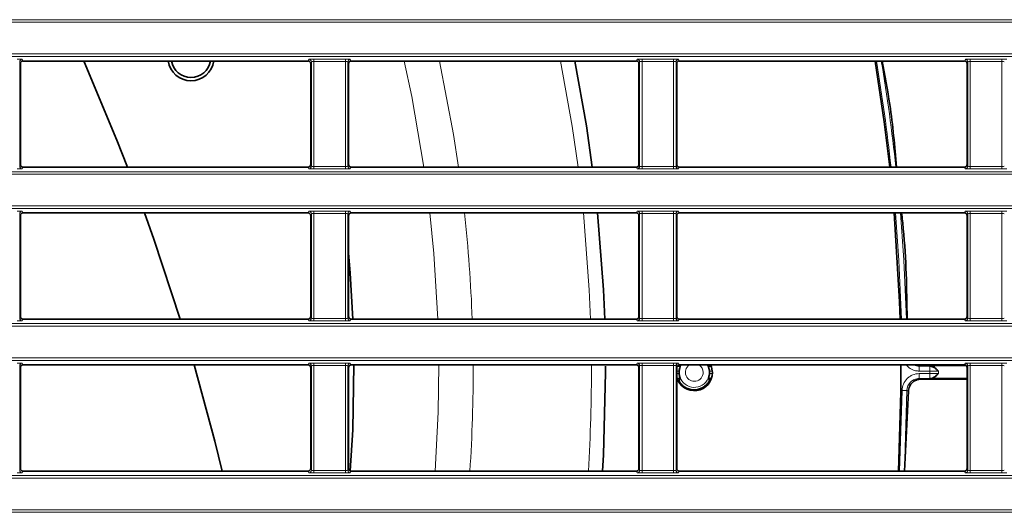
# Model space of a CAD drawing. Header units: millimetres. Extents: x 0 to 1118, y 0 to 864.
# Tile 81 of 172: x 614 to 634, y 348 to 358. Entities that reach past the tile are written whole.
import ezdxf

# ---------------------------------------------------------------- set-up
doc = ezdxf.new("R2010")
doc.units = ezdxf.units.MM

msp = doc.modelspace()

# ---------------------------------------------------------------- linework, layer by layer
at = {"color": 7, "linetype": 'Continuous', "lineweight": 18}
for p, q in [((523.211, 358.209), (663.222, 358.209)), ((663.222, 358.159), (523.211, 358.159)), ((523.211, 357.505), (663.222, 357.505)), ((663.222, 357.455), (523.211, 357.455)), ((613.842, 357.345), (613.842, 355.194)), ((613.856, 357.31), (613.842, 357.345)), ((613.892, 357.395), (613.906, 357.36)), ((619.777, 357.36), (619.791, 357.395)), ((619.841, 357.345), (619.827, 357.31)), ((619.841, 355.194), (619.841, 357.345)), ((619.891, 357.399), (620.542, 357.399)), ((619.891, 357.399), (619.891, 357.349)), ((620.542, 357.349), (619.891, 357.349)), ((619.891, 357.349), (619.891, 355.19)), ((620.542, 357.399), (620.542, 357.349)), ((620.542, 355.19), (620.542, 357.349)), ((620.592, 357.345), (620.592, 355.194)), ((620.606, 357.31), (620.592, 357.345)), ((620.642, 357.395), (620.656, 357.36)), ((626.527, 357.36), (626.541, 357.395)), ((626.591, 357.345), (626.577, 357.31)), ((626.591, 355.194), (626.591, 357.345)), ((626.641, 357.399), (627.292, 357.399)), ((626.641, 357.399), (626.641, 357.349)), ((627.292, 357.349), (626.641, 357.349)), ((626.641, 357.349), (626.641, 355.19)), ((627.292, 357.399), (627.292, 357.349)), ((627.292, 355.19), (627.292, 357.349)), ((627.342, 357.345), (627.342, 355.194)), ((627.356, 357.31), (627.342, 357.345)), ((627.392, 357.395), (627.406, 357.36)), ((633.277, 357.36), (633.291, 357.395)), ((633.341, 357.345), (633.327, 357.31)), ((633.341, 355.194), (633.341, 357.345)), ((633.391, 357.399), (634.042, 357.399)), ((633.391, 357.399), (633.391, 357.349)), ((634.042, 357.349), (633.391, 357.349)), ((633.391, 357.349), (633.391, 355.19)), ((634.042, 357.399), (634.042, 357.349)), ((634.042, 355.19), (634.042, 357.349)), ((613.842, 355.194), (613.856, 355.229)), ((619.827, 355.229), (619.841, 355.194)), ((619.891, 355.19), (619.891, 355.14)), ((619.891, 355.19), (620.542, 355.19)), ((620.542, 355.19), (620.542, 355.14)), ((620.592, 355.194), (620.606, 355.229)), ((626.577, 355.229), (626.591, 355.194)), ((626.641, 355.19), (627.292, 355.19)), ((626.641, 355.19), (626.641, 355.14)), ((627.292, 355.19), (627.292, 355.14)), ((627.342, 355.194), (627.356, 355.229)), ((633.327, 355.229), (633.341, 355.194)), ((633.391, 355.19), (634.042, 355.19)), ((633.391, 355.19), (633.391, 355.14)), ((634.042, 355.19), (634.042, 355.14)), ((523.211, 355.084), (663.222, 355.084)), ((663.222, 355.034), (523.211, 355.034)), ((613.906, 355.179), (613.892, 355.144)), ((619.791, 355.144), (619.777, 355.179)), ((620.542, 355.14), (619.891, 355.14)), ((620.656, 355.179), (620.642, 355.144)), ((626.541, 355.144), (626.527, 355.179)), ((627.292, 355.14), (626.641, 355.14)), ((627.406, 355.179), (627.392, 355.144)), ((633.291, 355.144), (633.277, 355.179)), ((634.042, 355.14), (633.391, 355.14)), ((523.211, 354.38), (663.222, 354.38)), ((663.222, 354.33), (523.211, 354.33)), ((613.842, 354.22), (613.842, 352.069)), ((613.856, 354.185), (613.842, 354.22)), ((613.892, 354.27), (613.906, 354.235)), ((619.777, 354.235), (619.791, 354.27)), ((619.841, 354.22), (619.827, 354.185)), ((619.841, 352.069), (619.841, 354.22)), ((619.891, 354.274), (620.542, 354.274)), ((619.891, 354.274), (619.891, 354.224)), ((620.542, 354.224), (619.891, 354.224)), ((619.891, 354.224), (619.891, 352.065)), ((620.542, 354.274), (620.542, 354.224)), ((620.542, 352.065), (620.542, 354.224)), ((620.592, 354.22), (620.592, 352.069)), ((620.606, 354.185), (620.592, 354.22)), ((620.642, 354.27), (620.656, 354.235)), ((626.527, 354.235), (626.541, 354.27)), ((626.591, 354.22), (626.577, 354.185)), ((626.591, 352.069), (626.591, 354.22)), ((626.641, 354.274), (627.292, 354.274)), ((626.641, 354.274), (626.641, 354.224)), ((627.292, 354.224), (626.641, 354.224)), ((626.641, 354.224), (626.641, 352.065)), ((627.292, 354.274), (627.292, 354.224)), ((627.292, 352.065), (627.292, 354.224)), ((627.342, 354.22), (627.342, 352.069)), ((627.356, 354.185), (627.342, 354.22)), ((627.392, 354.27), (627.406, 354.235)), ((633.277, 354.235), (633.291, 354.27)), ((633.341, 354.22), (633.327, 354.185)), ((633.341, 352.069), (633.341, 354.22)), ((633.391, 354.274), (634.042, 354.274)), ((633.391, 354.274), (633.391, 354.224)), ((634.042, 354.224), (633.391, 354.224)), ((633.391, 354.224), (633.391, 352.065)), ((634.042, 354.274), (634.042, 354.224)), ((634.042, 352.065), (634.042, 354.224)), ((523.211, 351.959), (663.222, 351.959)), ((613.842, 352.069), (613.856, 352.104)), ((613.906, 352.054), (613.892, 352.019)), ((619.791, 352.019), (619.777, 352.054)), ((619.827, 352.104), (619.841, 352.069)), ((619.891, 352.065), (619.891, 352.015)), ((619.891, 352.065), (620.542, 352.065)), ((620.542, 352.015), (619.891, 352.015)), ((620.542, 352.065), (620.542, 352.015)), ((620.592, 352.069), (620.606, 352.104)), ((620.656, 352.054), (620.642, 352.019)), ((626.541, 352.019), (626.527, 352.054)), ((626.577, 352.104), (626.591, 352.069)), ((626.641, 352.065), (626.641, 352.015)), ((626.641, 352.065), (627.292, 352.065)), ((627.292, 352.015), (626.641, 352.015)), ((627.292, 352.065), (627.292, 352.015)), ((627.342, 352.069), (627.356, 352.104)), ((627.406, 352.054), (627.392, 352.019)), ((633.291, 352.019), (633.277, 352.054)), ((633.327, 352.104), (633.341, 352.069)), ((633.391, 352.065), (633.391, 352.015)), ((633.391, 352.065), (634.042, 352.065)), ((634.042, 352.015), (633.391, 352.015)), ((634.042, 352.065), (634.042, 352.015)), ((663.222, 351.909), (523.211, 351.909)), ((523.211, 351.255), (663.222, 351.255)), ((663.222, 351.205), (523.211, 351.205)), ((613.892, 351.145), (613.906, 351.11)), ((619.777, 351.11), (619.791, 351.145)), ((619.891, 351.149), (620.542, 351.149)), ((619.891, 351.149), (619.891, 351.099)), ((620.542, 351.149), (620.542, 351.099)), ((620.642, 351.145), (620.656, 351.11)), ((626.527, 351.11), (626.541, 351.145)), ((626.641, 351.149), (627.292, 351.149)), ((626.641, 351.149), (626.641, 351.099)), ((627.292, 351.149), (627.292, 351.099)), ((627.392, 351.145), (627.406, 351.11)), ((633.277, 351.11), (633.291, 351.145)), ((633.391, 351.149), (634.042, 351.149)), ((633.391, 351.149), (633.391, 351.099)), ((634.042, 351.149), (634.042, 351.099)), ((613.842, 351.095), (613.842, 348.944)), ((613.856, 351.06), (613.842, 351.095)), ((619.841, 351.095), (619.827, 351.06)), ((619.841, 348.944), (619.841, 351.095)), ((620.542, 351.099), (619.891, 351.099)), ((619.891, 351.099), (619.891, 348.94)), ((620.542, 348.94), (620.542, 351.099)), ((620.592, 351.095), (620.592, 348.944)), ((620.606, 351.06), (620.592, 351.095)), ((626.591, 351.095), (626.577, 351.06)), ((626.591, 348.944), (626.591, 351.095)), ((627.292, 351.099), (626.641, 351.099)), ((626.641, 351.099), (626.641, 348.94)), ((627.292, 348.94), (627.292, 351.099)), ((627.342, 351.095), (627.342, 348.944)), ((627.356, 351.06), (627.342, 351.095)), ((627.405, 350.983), (627.356, 350.983)), ((628.091, 350.983), (628.028, 350.983)), ((632.341, 351.083), (632.56, 351.083)), ((632.341, 351.083), (632.341, 350.983)), ((632.56, 350.983), (632.341, 350.983)), ((632.56, 351.083), (632.56, 350.983)), ((632.666, 351.096), (632.666, 351.082)), ((633.341, 351.095), (633.327, 351.06)), ((633.341, 348.944), (633.341, 351.095)), ((634.042, 351.099), (633.391, 351.099)), ((633.391, 351.099), (633.391, 348.94)), ((634.042, 348.94), (634.042, 351.099)), ((627.356, 350.931), (627.405, 350.931)), ((628.028, 350.931), (628.091, 350.931)), ((632.341, 350.931), (632.56, 350.931)), ((632.341, 350.831), (632.341, 350.931)), ((632.56, 350.831), (632.341, 350.831)), ((632.56, 350.831), (632.56, 350.931)), ((632.666, 350.819), (632.666, 350.832)), ((631.94, 348.929), (631.991, 350.585)), ((632.091, 350.584), (631.991, 350.585)), ((632.091, 350.584), (632.04, 348.929)), ((613.842, 348.944), (613.856, 348.979)), ((613.906, 348.929), (613.892, 348.894)), ((619.791, 348.894), (619.777, 348.929)), ((619.827, 348.979), (619.841, 348.944)), ((619.891, 348.94), (619.891, 348.89)), ((619.891, 348.94), (620.542, 348.94)), ((620.542, 348.94), (620.542, 348.89)), ((620.592, 348.944), (620.606, 348.979)), ((620.656, 348.929), (620.642, 348.894)), ((626.541, 348.894), (626.527, 348.929)), ((626.577, 348.979), (626.591, 348.944)), ((626.641, 348.94), (626.641, 348.89)), ((626.641, 348.94), (627.292, 348.94)), ((627.292, 348.94), (627.292, 348.89)), ((627.342, 348.944), (627.356, 348.979)), ((627.406, 348.929), (627.392, 348.894)), ((633.291, 348.894), (633.277, 348.929)), ((633.327, 348.979), (633.341, 348.944)), ((633.391, 348.94), (633.391, 348.89)), ((633.391, 348.94), (634.042, 348.94)), ((634.042, 348.94), (634.042, 348.89)), ((523.211, 348.834), (663.222, 348.834)), ((663.222, 348.784), (523.211, 348.784)), ((620.542, 348.89), (619.891, 348.89)), ((627.292, 348.89), (626.641, 348.89)), ((634.042, 348.89), (633.391, 348.89)), ((523.211, 348.13), (663.222, 348.13)), ((663.222, 348.08), (523.211, 348.08))]:
    msp.add_line(p, q, dxfattribs=at)
at = {"color": 7, "linetype": 'Continuous', "lineweight": 35}
for p, q in [((613.856, 355.229), (613.856, 357.31)), ((613.906, 357.36), (619.777, 357.36)), ((619.827, 357.31), (619.827, 355.229)), ((620.606, 355.229), (620.606, 357.31)), ((620.656, 357.36), (626.527, 357.36)), ((626.577, 357.31), (626.577, 355.229)), ((627.356, 355.229), (627.356, 357.31)), ((627.406, 357.36), (633.277, 357.36)), ((633.327, 357.31), (633.327, 355.229)), ((613.906, 355.179), (619.777, 355.179)), ((620.656, 355.179), (626.527, 355.179)), ((627.406, 355.179), (633.277, 355.179)), ((613.856, 352.104), (613.856, 354.185)), ((613.906, 354.235), (619.777, 354.235)), ((619.827, 354.185), (619.827, 352.104)), ((620.606, 352.104), (620.606, 354.185)), ((620.656, 354.235), (626.527, 354.235)), ((626.577, 354.185), (626.577, 352.104)), ((627.356, 352.104), (627.356, 354.185)), ((627.406, 354.235), (633.277, 354.235)), ((633.327, 354.185), (633.327, 352.104)), ((613.906, 352.054), (619.777, 352.054)), ((620.656, 352.054), (626.527, 352.054)), ((627.406, 352.054), (633.277, 352.054)), ((613.856, 348.979), (613.856, 351.06)), ((613.906, 351.11), (619.777, 351.11)), ((619.827, 351.06), (619.827, 348.979)), ((620.606, 348.979), (620.606, 351.06)), ((620.656, 351.11), (626.527, 351.11)), ((625.893, 350.957), (625.892, 351.083)), ((626.577, 351.06), (626.577, 348.979)), ((627.365, 351.089), (627.356, 351.062)), ((627.356, 348.979), (627.356, 351.06)), ((627.363, 351.083), (627.43, 351.083)), ((627.406, 351.11), (633.277, 351.11)), ((628.003, 351.083), (628.07, 351.083)), ((632.306, 351.11), (632.371, 351.098)), ((632.571, 351.083), (632.666, 351.082)), ((632.666, 351.096), (633.307, 351.098)), ((633.327, 351.06), (633.327, 348.979)), ((627.43, 350.831), (627.363, 350.831)), ((628.07, 350.831), (628.003, 350.831)), ((632.666, 350.832), (632.571, 350.831)), ((632.666, 350.819), (633.327, 350.817)), ((632.74, 350.832), (633.327, 350.832)), ((632.039, 348.929), (632.123, 350.568)), ((613.906, 348.929), (619.777, 348.929)), ((620.656, 348.929), (626.527, 348.929)), ((627.406, 348.929), (633.277, 348.929))]:
    msp.add_line(p, q, dxfattribs=at)
at = {"color": 7, "linetype": 'Continuous', "lineweight": 35, "flags": 128}
for points in [[(616.059, 355.179), (615.843, 355.732), (615.166, 357.346)], [(625.619, 355.179), (625.497, 356.027), (625.259, 357.36)], [(631.434, 357.36), (631.622, 356.109), (631.736, 355.179)], [(617.146, 352.054), (616.603, 353.698), (616.412, 354.235)], [(625.874, 352.054), (625.849, 352.653), (625.728, 354.235)], [(631.828, 354.235), (631.939, 352.411), (631.951, 352.054)], [(620.695, 352.054), (620.641, 352.999), (620.606, 353.416)], [(618.007, 348.929), (617.856, 349.54), (617.429, 351.11)], [(620.642, 348.932), (620.691, 349.779), (620.716, 351.11)], [(625.83, 348.929), (625.849, 349.261), (625.893, 350.957)], [(628.091, 350.957), (628.063, 351.101), (628.062, 351.104)], [(631.966, 351.11), (631.964, 350.555), (631.913, 348.929)]]:
    msp.add_lwpolyline(points, dxfattribs=at)
at = {"color": 7, "linetype": 'Continuous', "lineweight": 18, "flags": 128}
for points in [[(621.75, 357.36), (621.905, 356.63), (622.154, 355.179)], [(622.477, 357.36), (622.767, 355.85), (622.87, 355.179)], [(624.962, 357.36), (625.203, 356.023), (625.325, 355.179)], [(622.276, 354.235), (622.358, 353.401), (622.439, 352.054)], [(625.435, 354.235), (625.557, 352.652), (625.583, 352.054)], [(631.978, 352.054), (631.925, 353.259), (631.854, 354.235)], [(631.955, 354.235), (632.025, 353.265), (632.078, 352.054)], [(622.46, 351.11), (622.449, 350.142), (622.39, 348.929)], [(627.408, 350.957), (627.432, 351.075), (627.449, 351.11)], [(632.371, 351.098), (632.357, 351.091), (632.341, 351.083)], [(632.341, 350.831), (632.356, 350.824), (632.37, 350.817)], [(632.123, 350.568), (632.115, 350.572), (632.091, 350.584)]]:
    msp.add_lwpolyline(points, dxfattribs=at)
at = {"color": 7, "linetype": 'Continuous', "lineweight": 18}
for centre, radius, start, end in [((613.892, 357.345), 0.05, 90.0282, 179.926), ((619.791, 357.345), 0.05, 0.074, 89.9718), ((620.642, 357.345), 0.05, 90.0282, 179.926), ((626.541, 357.345), 0.05, 0.074, 89.9718), ((627.392, 357.345), 0.05, 90.0282, 179.926), ((593.216, 350.957), 38.777, 6.251, 9.5043), ((593.216, 350.957), 38.877, 6.2348, 9.4796), ((633.291, 357.345), 0.05, 0.074, 89.9718), ((613.892, 355.194), 0.05, 180.074, 269.9718), ((619.791, 355.194), 0.05, 270.0282, 359.926), ((620.642, 355.194), 0.05, 180.074, 269.9718), ((626.541, 355.194), 0.05, 270.0282, 359.926), ((627.392, 355.194), 0.05, 180.074, 269.9718), ((633.291, 355.194), 0.05, 270.0282, 359.926), ((613.892, 354.22), 0.05, 90.0282, 179.926), ((619.791, 354.22), 0.05, 0.074, 89.9718), ((620.642, 354.22), 0.05, 90.0282, 179.926), ((593.216, 350.957), 29.953, 2.0992, 6.2827), ((626.541, 354.22), 0.05, 0.074, 89.9718), ((627.392, 354.22), 0.05, 90.0282, 179.926), ((633.291, 354.22), 0.05, 0.074, 89.9718), ((613.892, 352.069), 0.05, 180.074, 269.9718), ((619.791, 352.069), 0.05, 270.0282, 359.926), ((620.642, 352.069), 0.05, 180.074, 269.9718), ((626.541, 352.069), 0.05, 270.0282, 359.926), ((627.392, 352.069), 0.05, 180.074, 269.9718), ((633.291, 352.069), 0.05, 270.0282, 359.926), ((613.892, 351.095), 0.05, 90.0282, 179.926), ((619.791, 351.095), 0.05, 0.074, 89.9718), ((620.642, 351.095), 0.05, 90.0282, 179.926), ((626.541, 351.095), 0.05, 0.074, 89.9718), ((627.392, 351.095), 0.05, 90.0282, 179.926), ((633.291, 351.095), 0.05, 0.074, 89.9718), ((593.216, 350.957), 29.953, 356.118, 0.2924), ((593.216, 350.957), 32.385, 356.41, 0.2704), ((627.716, 350.957), 0.308, 180, 29.7407), ((627.716, 350.957), 0.183, 123.4186, 0), ((627.716, 350.957), 0.183, 0, 56.5814), ((593.216, 350.957), 39.344, 359.9623, 0.0377), ((593.216, 350.957), 39.524, 359.9639, 0.0361), ((613.892, 348.944), 0.05, 180.074, 269.9718), ((619.791, 348.944), 0.05, 270.0282, 359.926), ((620.642, 348.944), 0.05, 180.074, 269.9718), ((626.541, 348.944), 0.05, 270.0282, 359.926), ((627.392, 348.944), 0.05, 180.074, 269.9718), ((633.291, 348.944), 0.05, 270.0282, 359.926)]:
    msp.add_arc(centre, radius, start, end, dxfattribs=at)
at = {"color": 7, "linetype": 'Continuous', "lineweight": 35}
for centre, radius, start, end in [((617.365, 357.428), 0.475, 188.1845, 351.8155), ((617.365, 357.428), 0.406, 189.5824, 270), ((617.365, 357.428), 0.406, 270, 350.4176), ((627.716, 350.957), 0.375, 196.1709, 0), ((627.716, 350.957), 0.313, 175.2516, 184.7484), ((627.716, 350.957), 0.312, 355.2516, 4.7484)]:
    msp.add_arc(centre, radius, start, end, dxfattribs=at)
at = {"color": 7, "linetype": 'Continuous', "lineweight": 18}
for centre, major_axis, ratio, start_param, end_param in [((613.792, 357.395), (0.1, 0), 0.043661, 0.017453, 1.570796), ((619.891, 357.395), (0.1, 0), 0.043661, 1.570796, 3.124139), ((619.891, 357.345), (0.05, 0), 0.087322, 1.570796, 3.124139), ((620.542, 357.395), (0.1, 0), 0.043661, 0.017453, 1.570796), ((620.542, 357.345), (0.05, 0), 0.087322, 0.017453, 1.570796), ((626.641, 357.395), (0.1, 0), 0.043661, 1.570796, 3.124139), ((626.641, 357.345), (0.05, 0), 0.087322, 1.570796, 3.124139), ((627.292, 357.395), (0.1, 0), 0.043661, 0.017453, 1.570796), ((627.292, 357.345), (0.05, 0), 0.087322, 0.017453, 1.570796), ((633.391, 357.395), (0.1, 0), 0.043661, 1.570796, 3.124139), ((633.391, 357.345), (0.05, 0), 0.087322, 1.570796, 3.124139), ((634.042, 357.395), (0.1, 0), 0.043661, 0.017453, 1.570796), ((634.042, 357.345), (0.05, 0), 0.087322, 0.017453, 1.570796), ((619.891, 355.195), (0.05, 0), 0.087322, 3.159046, 4.712389), ((620.542, 355.195), (0.05, 0), 0.087322, 4.712389, 6.265732), ((626.641, 355.195), (0.05, 0), 0.087322, 3.159046, 4.712389), ((627.292, 355.195), (0.05, 0), 0.087322, 4.712389, 6.265732), ((633.391, 355.195), (0.05, 0), 0.087322, 3.159046, 4.712389), ((634.042, 355.195), (0.05, 0), 0.087322, 4.712389, 6.265732), ((613.792, 355.145), (0.1, 0), 0.043661, 4.712389, 6.265732), ((619.891, 355.145), (0.1, 0), 0.043661, 3.159046, 4.712389), ((620.542, 355.145), (0.1, 0), 0.043661, 4.712389, 6.265732), ((626.641, 355.145), (0.1, 0), 0.043661, 3.159046, 4.712389), ((627.292, 355.145), (0.1, 0), 0.043661, 4.712389, 6.265732), ((633.391, 355.145), (0.1, 0), 0.043661, 3.159046, 4.712389), ((634.042, 355.145), (0.1, 0), 0.043661, 4.712389, 6.265732), ((613.792, 354.27), (0.1, 0), 0.043661, 0.017453, 1.570796), ((619.891, 354.27), (0.1, 0), 0.043661, 1.570796, 3.124139), ((619.891, 354.22), (0.05, 0), 0.087322, 1.570796, 3.124139), ((620.542, 354.27), (0.1, 0), 0.043661, 0.017453, 1.570796), ((620.542, 354.22), (0.05, 0), 0.087322, 0.017453, 1.570796), ((626.641, 354.27), (0.1, 0), 0.043661, 1.570796, 3.124139), ((626.641, 354.22), (0.05, 0), 0.087322, 1.570796, 3.124139), ((627.292, 354.27), (0.1, 0), 0.043661, 0.017453, 1.570796), ((627.292, 354.22), (0.05, 0), 0.087322, 0.017453, 1.570796), ((633.391, 354.27), (0.1, 0), 0.043661, 1.570796, 3.124139), ((633.391, 354.22), (0.05, 0), 0.087322, 1.570796, 3.124139), ((634.042, 354.27), (0.1, 0), 0.043661, 0.017453, 1.570796), ((634.042, 354.22), (0.05, 0), 0.087322, 0.017453, 1.570796), ((613.792, 352.02), (0.1, 0), 0.043661, 4.712389, 6.265732), ((619.891, 352.02), (0.1, 0), 0.043661, 3.159046, 4.712389), ((619.891, 352.07), (0.05, 0), 0.087322, 3.159046, 4.712389), ((620.542, 352.07), (0.05, 0), 0.087322, 4.712389, 6.265732), ((620.542, 352.02), (0.1, 0), 0.043661, 4.712389, 6.265732), ((626.641, 352.02), (0.1, 0), 0.043661, 3.159046, 4.712389), ((626.641, 352.07), (0.05, 0), 0.087322, 3.159046, 4.712389), ((627.292, 352.07), (0.05, 0), 0.087322, 4.712389, 6.265732), ((627.292, 352.02), (0.1, 0), 0.043661, 4.712389, 6.265732), ((633.391, 352.02), (0.1, 0), 0.043661, 3.159046, 4.712389), ((633.391, 352.07), (0.05, 0), 0.087322, 3.159046, 4.712389), ((634.042, 352.07), (0.05, 0), 0.087322, 4.712389, 6.265732), ((634.042, 352.02), (0.1, 0), 0.043661, 4.712389, 6.265732), ((613.792, 351.145), (0.1, 0), 0.043661, 0.017453, 1.570796), ((619.891, 351.145), (0.1, 0), 0.043661, 1.570796, 3.124139), ((620.542, 351.145), (0.1, 0), 0.043661, 0.017453, 1.570796), ((626.641, 351.145), (0.1, 0), 0.043661, 1.570796, 3.124139), ((627.292, 351.145), (0.1, 0), 0.043661, 0.017453, 1.570796), ((633.391, 351.145), (0.1, 0), 0.043661, 1.570796, 3.124139), ((634.042, 351.145), (0.1, 0), 0.043661, 0.017453, 1.570796), ((619.891, 351.095), (0.05, 0), 0.087322, 1.570796, 3.124139), ((620.542, 351.095), (0.05, 0), 0.087322, 0.017453, 1.570796), ((626.641, 351.095), (0.05, 0), 0.087322, 1.570796, 3.124139), ((627.292, 351.095), (0.05, 0), 0.087322, 0.017453, 1.570796), ((633.391, 351.095), (0.05, 0), 0.087322, 1.570796, 3.124139), ((634.042, 351.095), (0.05, 0), 0.087322, 0.017453, 1.570796), ((619.891, 348.945), (0.05, 0), 0.087322, 3.159046, 4.712389), ((620.542, 348.945), (0.05, 0), 0.087322, 4.712389, 6.265732), ((626.641, 348.945), (0.05, 0), 0.087322, 3.159046, 4.712389), ((627.292, 348.945), (0.05, 0), 0.087322, 4.712389, 6.265732), ((633.391, 348.945), (0.05, 0), 0.087322, 3.159046, 4.712389), ((634.042, 348.945), (0.05, 0), 0.087322, 4.712389, 6.265732), ((613.792, 348.895), (0.1, 0), 0.043661, 4.712389, 6.265732), ((619.891, 348.895), (0.1, 0), 0.043661, 3.159046, 4.712389), ((620.542, 348.895), (0.1, 0), 0.043661, 4.712389, 6.265732), ((626.641, 348.895), (0.1, 0), 0.043661, 3.159046, 4.712389), ((627.292, 348.895), (0.1, 0), 0.043661, 4.712389, 6.265732), ((633.391, 348.895), (0.1, 0), 0.043661, 3.159046, 4.712389), ((634.042, 348.895), (0.1, 0), 0.043661, 4.712389, 6.265732)]:
    msp.add_ellipse(centre, major_axis=major_axis, ratio=ratio, start_param=start_param, end_param=end_param, dxfattribs=at)
at = {"color": 7, "linetype": 'Continuous', "lineweight": 35}
for centre, major_axis, start_param, end_param in [((613.906, 357.31), (-0.0186, 0.0465), 5.903243, 7.473278), ((619.777, 357.31), (-0.0186, -0.0465), 1.9515, 3.521535), ((620.656, 357.31), (-0.0186, 0.0465), 5.903243, 7.473278), ((626.527, 357.31), (-0.0186, -0.0465), 1.9515, 3.521535), ((627.406, 357.31), (-0.0186, 0.0465), 5.903243, 7.473278), ((633.277, 357.31), (-0.0186, -0.0465), 1.9515, 3.521535), ((613.906, 355.229), (-0.0186, -0.0465), 5.093092, 6.663127), ((619.777, 355.229), (-0.0186, 0.0465), 2.761651, 4.331686), ((620.656, 355.229), (-0.0186, -0.0465), 5.093092, 6.663127), ((626.527, 355.229), (-0.0186, 0.0465), 2.761651, 4.331686), ((627.406, 355.229), (-0.0186, -0.0465), 5.093092, 6.663127), ((633.277, 355.229), (-0.0186, 0.0465), 2.761651, 4.331686), ((613.906, 354.185), (-0.0186, 0.0465), 5.903243, 7.473278), ((619.777, 354.185), (-0.0186, -0.0465), 1.9515, 3.521535), ((620.656, 354.185), (-0.0186, 0.0465), 5.903243, 7.473278), ((626.527, 354.185), (-0.0186, -0.0465), 1.9515, 3.521535), ((627.406, 354.185), (-0.0186, 0.0465), 5.903243, 7.473278), ((633.277, 354.185), (-0.0186, -0.0465), 1.9515, 3.521535), ((613.906, 352.104), (-0.0186, -0.0465), 5.093092, 6.663127), ((619.777, 352.104), (-0.0186, 0.0465), 2.761651, 4.331686), ((620.656, 352.104), (-0.0186, -0.0465), 5.093092, 6.663127), ((626.527, 352.104), (-0.0186, 0.0465), 2.761651, 4.331686), ((627.406, 352.104), (-0.0186, -0.0465), 5.093092, 6.663127), ((633.277, 352.104), (-0.0186, 0.0465), 2.761651, 4.331686), ((613.906, 351.06), (-0.0186, 0.0465), 5.903243, 7.473278), ((619.777, 351.06), (-0.0186, -0.0465), 1.9515, 3.521535), ((620.656, 351.06), (-0.0186, 0.0465), 5.903243, 7.473278), ((626.527, 351.06), (-0.0186, -0.0465), 1.9515, 3.521535), ((627.406, 351.06), (-0.0186, 0.0465), 5.903243, 7.473278), ((633.277, 351.06), (-0.0186, -0.0465), 1.9515, 3.521535), ((613.906, 348.979), (-0.0186, -0.0465), 5.093092, 6.663127), ((619.777, 348.979), (-0.0186, 0.0465), 2.761651, 4.331686), ((620.656, 348.979), (-0.0186, -0.0465), 5.093092, 6.663127), ((626.527, 348.979), (-0.0186, 0.0465), 2.761651, 4.331686), ((627.406, 348.979), (-0.0186, -0.0465), 5.093092, 6.663127), ((633.277, 348.979), (-0.0186, 0.0465), 2.761651, 4.331686)]:
    msp.add_ellipse(centre, major_axis=major_axis, ratio=0.998896, start_param=start_param, end_param=end_param, dxfattribs=at)
for points, knots in [([(631.877, 355.179), (631.839, 355.609), (631.774, 356.341), (631.636, 357.062), (631.579, 357.36)], [0, 0, 0, 0, 0.586212, 1, 1, 1, 1]), ([(632.094, 352.054), (632.085, 352.673), (632.074, 353.402), (631.992, 354.125), (631.979, 354.235)], [0, 0, 0, 0, 0.848431, 1, 1, 1, 1]), ([(627.43, 351.083), (627.43, 351.083), (627.425, 351.072), (627.413, 351.035), (627.407, 351.01), (627.405, 350.983)], [0, 0, 0, 0, 0.5, 0.5, 1, 1, 1, 1]), ([(627.412, 351.11), (627.415, 351.107), (627.42, 351.098), (627.426, 351.089), (627.43, 351.083)], [0, 0, 0, 0, 0.393694, 1, 1, 1, 1]), ([(628.003, 351.083), (628.004, 351.085), (628.01, 351.093), (628.016, 351.102), (628.02, 351.11), (628.021, 351.11)], [0, 0, 0, 0, 0.168279, 0.969606, 1, 1, 1, 1]), ([(628.028, 350.983), (628.026, 351.01), (628.02, 351.035), (628.008, 351.072), (628.003, 351.083), (628.003, 351.083)], [0, 0, 0, 0, 0.5, 0.5, 1, 1, 1, 1]), ([(632.74, 350.982), (632.714, 351.006), (632.688, 351.03), (632.633, 351.068), (632.602, 351.083), (632.571, 351.083)], [0, 0, 0, 0, 0.5, 0.5, 1, 1, 1, 1]), ([(627.4, 350.784), (627.401, 350.786), (627.402, 350.788), (627.404, 350.79), (627.409, 350.798), (627.414, 350.807), (627.419, 350.815), (627.422, 350.82), (627.426, 350.826), (627.43, 350.831)], [0, 0, 0, 0, 0.00286226, 0.00286226, 0.00286226, 0.01431128, 0.01431128, 0.01431128, 0.02179092, 0.02179092, 0.02179092, 0.02179092]), ([(627.4, 350.784), (627.418, 350.752), (627.438, 350.725), (627.486, 350.678), (627.512, 350.659), (627.566, 350.629), (627.595, 350.617), (627.654, 350.602), (627.684, 350.599), (627.774, 350.599), (627.833, 350.613), (627.917, 350.66), (627.943, 350.679), (627.991, 350.727), (628.013, 350.756), (628.03, 350.788)], [0, 0, 0, 0, 0.125, 0.125, 0.25, 0.25, 0.375, 0.375, 0.5, 0.5, 0.75, 0.75, 0.875, 0.875, 1, 1, 1, 1]), ([(627.405, 350.931), (627.407, 350.905), (627.413, 350.879), (627.425, 350.843), (627.43, 350.832), (627.43, 350.831)], [0, 0, 0, 0, 0.5, 0.5, 1, 1, 1, 1]), ([(628.003, 350.831), (628.003, 350.832), (628.008, 350.843), (628.02, 350.879), (628.026, 350.905), (628.028, 350.931)], [0, 0, 0, 0, 0.5, 0.5, 1, 1, 1, 1]), ([(628.003, 350.831), (628.004, 350.83), (628.005, 350.828), (628.006, 350.827), (628.011, 350.82), (628.016, 350.812), (628.02, 350.805), (628.024, 350.8), (628.027, 350.794), (628.03, 350.788)], [0.00039653, 0.00039653, 0.00039653, 0.00039653, 0.00247837, 0.00247837, 0.00247837, 0.01239186, 0.01239186, 0.01239186, 0.02011642, 0.02011642, 0.02011642, 0.02011642]), ([(632.37, 350.817), (632.341, 350.817), (632.312, 350.811), (632.256, 350.79), (632.229, 350.773), (632.182, 350.73), (632.161, 350.703), (632.132, 350.64), (632.124, 350.604), (632.123, 350.568)], [0, 0, 0, 0, 0.25, 0.25, 0.5, 0.5, 0.75, 0.75, 1, 1, 1, 1]), ([(632.74, 350.932), (632.714, 350.908), (632.688, 350.884), (632.633, 350.846), (632.602, 350.832), (632.571, 350.831)], [0, 0, 0, 0, 0.5, 0.5, 1, 1, 1, 1])]:
    msp.add_open_spline(points, degree=3, knots=knots, dxfattribs=at)
at = {"color": 7, "linetype": 'Continuous', "lineweight": 18}
for points, knots in [([(632.341, 350.983), (632.317, 350.985), (632.253, 350.989), (632.155, 351.028), (632.099, 351.083), (632.072, 351.11)], [0, 0, 0, 0, 0.2415731, 0.6251461, 1, 1, 1, 1]), ([(632.235, 351.11), (632.253, 351.102), (632.286, 351.085), (632.324, 351.084), (632.341, 351.083)], [0, 0, 0, 0, 0.5216566, 1, 1, 1, 1]), ([(632.74, 350.982), (632.717, 350.982), (632.689, 350.983), (632.627, 350.983), (632.594, 350.983), (632.56, 350.983)], [0, 0, 0, 0, 0.5, 0.5, 1, 1, 1, 1]), ([(631.991, 350.585), (631.992, 350.631), (632.001, 350.676), (632.037, 350.76), (632.063, 350.798), (632.111, 350.846), (632.129, 350.861), (632.167, 350.886), (632.187, 350.896), (632.25, 350.922), (632.295, 350.931), (632.341, 350.931)], [0, 0, 0, 0, 0.25, 0.25, 0.5, 0.5, 0.625, 0.625, 0.75, 0.75, 1, 1, 1, 1]), ([(632.341, 350.831), (632.309, 350.831), (632.276, 350.825), (632.216, 350.8), (632.189, 350.782), (632.119, 350.714), (632.092, 350.649), (632.091, 350.584)], [0, 0, 0, 0, 0.25, 0.25, 0.5, 0.5, 1, 1, 1, 1]), ([(632.56, 350.931), (632.594, 350.931), (632.627, 350.931), (632.689, 350.932), (632.717, 350.932), (632.74, 350.932)], [0, 0, 0, 0, 0.5, 0.5, 1, 1, 1, 1])]:
    msp.add_open_spline(points, degree=3, knots=knots, dxfattribs=at)
at = {"color": 7, "linetype": 'Continuous', "lineweight": 35}
for points in [[(632.371, 351.098), (632.469, 351.097), (632.567, 351.097), (632.666, 351.096)], [(632.56, 351.083), (632.564, 351.083), (632.567, 351.083), (632.571, 351.083)], [(632.37, 350.817), (632.469, 350.817), (632.567, 350.818), (632.666, 350.819)], [(632.571, 350.831), (632.567, 350.831), (632.564, 350.831), (632.56, 350.831)], [(632.666, 350.832), (632.691, 350.832), (632.715, 350.832), (632.74, 350.832)]]:
    msp.add_open_spline(points, degree=3, dxfattribs=at)

doc.saveas('drawing.dxf')
